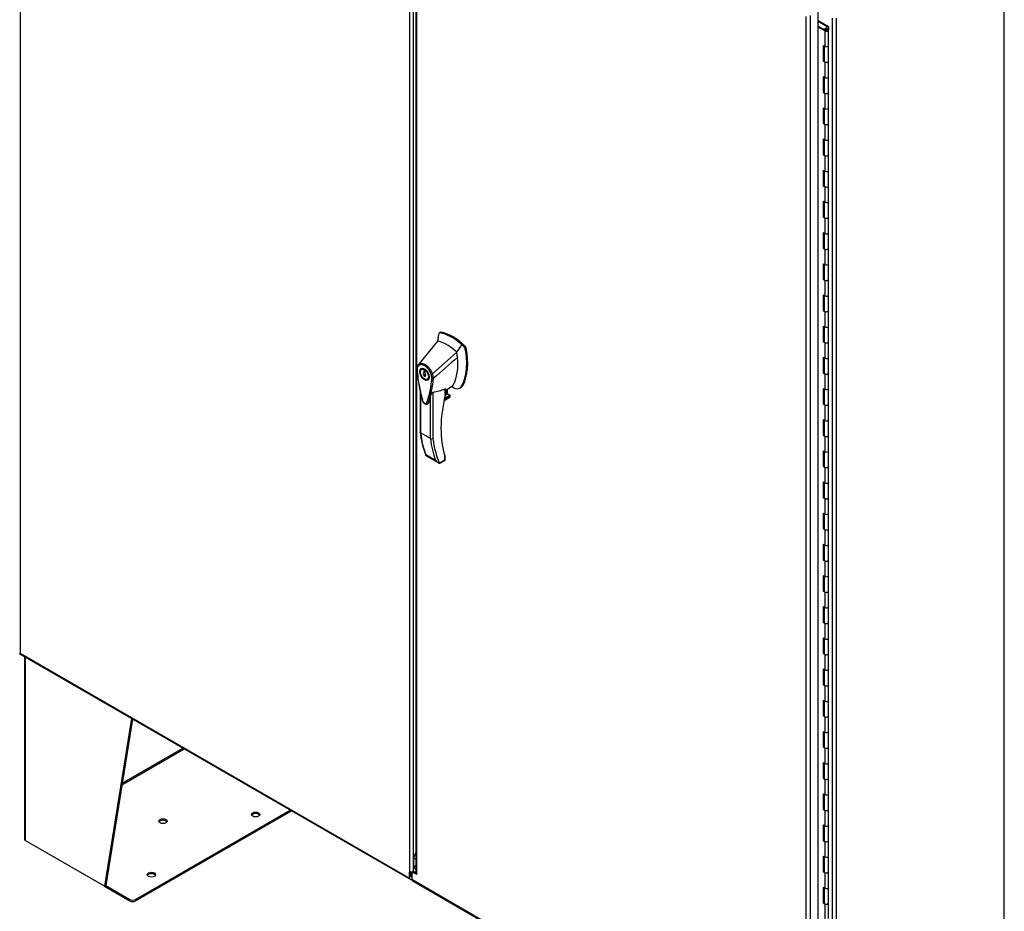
# Model space of a CAD drawing. Header units: inches. Extents: x 1 to 359, y -2 to 239.
# Tile 22 of 23: x 275 to 326, y 160 to 207. Entities that reach past the tile are written whole.
import ezdxf

# ---------------------------------------------------------------- set-up
doc = ezdxf.new("R2010")
doc.units = ezdxf.units.IN
doc.header["$MEASUREMENT"] = 0
for name, color, linetype in [('COM50799-4', 7, 'Continuous'), ('COM52265-2', 7, 'Continuous'), ('COM54578-68', 7, 'Continuous'), ('COM54928-3', 7, 'Continuous'), ('COM56694-4', 7, 'Continuous'), ('Default', 7, 'Continuous'), ('GSK11033', 7, 'Continuous'), ('HAN13066', 7, 'Continuous')]:
    doc.layers.add(name, color=color, linetype=linetype)

# ---------------------------------------------------------------- blocks, each defined once
blk = doc.blocks.new('SE5')
at = {"layer": 'COM50799-4', "color": 7, "linetype": 'Continuous'}
for p, q in [((274.926, 230.528), (274.926, 173.403)), ((295.319, 218.45), (295.319, 161.935)), ((295.521, 162.187), (295.521, 218.143)), ((274.922, 173.357), (295.348, 161.564)), ((274.926, 173.403), (274.926, 173.403)), ((274.926, 173.403), (274.926, 173.403)), ((274.926, 173.403), (274.926, 173.403)), ((274.926, 173.403), (274.926, 173.403)), ((274.926, 173.403), (295.319, 161.63)), ((295.319, 161.63), (295.319, 161.935)), ((295.386, 161.668), (295.386, 161.974)), ((295.433, 161.579), (295.42, 161.571))]:
    blk.add_line(p, q, dxfattribs=at)
blk.add_arc((295.306, 162.229), 0.294, 272.4822, 312.7887, dxfattribs=at)
for centre, start_param, end_param in [((274.994, 173.481), 3.010756, 3.141593), ((295.42, 161.688), 2.356194, 3.926991)]:
    blk.add_ellipse(centre, major_axis=(0.071, 0.124), ratio=0.57735, start_param=start_param, end_param=end_param, dxfattribs=at)
for points, knots in [([(274.9, 173.405), (274.903, 173.404), (274.907, 173.404), (274.916, 173.403), (274.921, 173.403), (274.926, 173.403)], [0.5195292, 0.5195292, 0.5195292, 0.5195292, 0.75, 0.75, 1, 1, 1, 1]), ([(274.913, 173.364), (274.912, 173.367), (274.913, 173.372), (274.916, 173.382), (274.917, 173.385), (274.921, 173.394), (274.924, 173.398), (274.926, 173.403)], [0, 0, 0, 0, 0.5, 0.5, 0.75, 0.75, 1, 1, 1, 1])]:
    blk.add_open_spline(points, degree=3, knots=knots, dxfattribs=at)
at = {"layer": 'COM52265-2', "color": 7, "linetype": 'Continuous'}
for p, q in [((326.469, 154.07), (326.469, 212.804)), ((317.463, 150.032), (317.463, 206.677)), ((317.665, 206.677), (317.665, 150.032))]:
    blk.add_line(p, q, dxfattribs=at)
at = {"layer": 'COM54578-68', "color": 7, "linetype": 'Continuous'}
for p, q in [((316.718, 206.506), (316.752, 206.526)), ((317.199, 206.217), (316.718, 206.495)), ((316.752, 206.526), (317.261, 206.232)), ((316.718, 206.257), (317.105, 206.034)), ((317.061, 206.008), (316.718, 206.206)), ((317.102, 206.076), (317.054, 206.099)), ((317.054, 206.099), (317.054, 206.063)), ((317.061, 206.008), (317.061, 205.192)), ((317.094, 206.056), (317.094, 206.04)), ((317.102, 206.076), (317.102, 206.072)), ((317.194, 206.043), (317.194, 206.056)), ((317.199, 206.116), (317.199, 206.217)), ((317.261, 206.232), (317.261, 206.059)), ((317.261, 205.24), (317.261, 206.056)), ((316.979, 205.239), (316.979, 204.423)), ((316.979, 205.239), (317.061, 205.192)), ((317.023, 205.214), (317.023, 204.448)), ((317.027, 205.212), (317.027, 204.423)), ((317.261, 204.423), (317.261, 205.24)), ((317.023, 204.448), (316.979, 204.423)), ((316.979, 204.423), (317.061, 204.375)), ((317.023, 204.448), (317.027, 204.446)), ((317.061, 204.375), (317.061, 203.559)), ((317.261, 203.607), (317.261, 204.423)), ((316.979, 203.606), (316.979, 202.79)), ((316.979, 203.606), (317.061, 203.559)), ((317.023, 203.581), (317.023, 202.815)), ((317.027, 203.579), (317.027, 202.79)), ((317.261, 202.79), (317.261, 203.607)), ((317.023, 202.815), (316.979, 202.79)), ((316.979, 202.79), (317.061, 202.742)), ((317.023, 202.815), (317.027, 202.813)), ((317.061, 202.742), (317.061, 201.926)), ((317.261, 201.974), (317.261, 202.79)), ((316.979, 201.973), (316.979, 201.157)), ((316.979, 201.973), (317.061, 201.926)), ((317.023, 201.948), (317.023, 201.182)), ((317.027, 201.946), (317.027, 201.157)), ((317.261, 201.157), (317.261, 201.974)), ((317.023, 201.182), (316.979, 201.157)), ((316.979, 201.157), (317.061, 201.109)), ((317.023, 201.182), (317.027, 201.18)), ((317.261, 200.341), (317.261, 201.157)), ((317.061, 201.109), (317.061, 200.293)), ((316.979, 200.34), (316.979, 199.524)), ((316.979, 200.34), (317.061, 200.293)), ((317.023, 200.315), (317.023, 199.549)), ((317.027, 200.313), (317.027, 199.524)), ((317.261, 199.524), (317.261, 200.341)), ((317.023, 199.549), (316.979, 199.524)), ((316.979, 199.524), (317.061, 199.476)), ((317.023, 199.549), (317.027, 199.547)), ((317.061, 199.476), (317.061, 198.66)), ((317.261, 198.708), (317.261, 199.524)), ((316.979, 198.708), (316.979, 197.891)), ((316.979, 198.708), (317.061, 198.66)), ((317.023, 198.682), (317.023, 197.916)), ((317.027, 198.68), (317.027, 197.891)), ((317.261, 197.891), (317.261, 198.708)), ((317.023, 197.916), (316.979, 197.891)), ((316.979, 197.891), (317.061, 197.843)), ((317.023, 197.916), (317.027, 197.914)), ((317.061, 197.843), (317.061, 197.027)), ((317.261, 197.075), (317.261, 197.891)), ((316.979, 197.075), (316.979, 196.258)), ((316.979, 197.075), (317.061, 197.027)), ((317.023, 197.049), (317.023, 196.283)), ((317.027, 197.047), (317.027, 196.258)), ((317.261, 196.258), (317.261, 197.075)), ((317.023, 196.283), (316.979, 196.258)), ((316.979, 196.258), (317.061, 196.21)), ((317.023, 196.283), (317.027, 196.281)), ((317.061, 196.21), (317.061, 195.394)), ((317.261, 195.442), (317.261, 196.258)), ((316.979, 195.442), (316.979, 194.625)), ((316.979, 195.442), (317.061, 195.394)), ((317.023, 195.416), (317.023, 194.65)), ((317.027, 195.414), (317.027, 194.625)), ((317.261, 194.625), (317.261, 195.442)), ((317.023, 194.65), (316.979, 194.625)), ((316.979, 194.625), (317.061, 194.577)), ((317.023, 194.65), (317.027, 194.648)), ((317.061, 194.577), (317.061, 193.761)), ((317.261, 193.809), (317.261, 194.625)), ((316.979, 193.809), (316.979, 192.992)), ((316.979, 193.809), (317.061, 193.761)), ((317.023, 193.783), (317.023, 193.017)), ((317.027, 193.781), (317.027, 192.992)), ((317.261, 192.992), (317.261, 193.809)), ((317.023, 193.017), (316.979, 192.992)), ((316.979, 192.992), (317.061, 192.944)), ((317.023, 193.017), (317.027, 193.015)), ((317.061, 192.944), (317.061, 192.128)), ((317.261, 192.176), (317.261, 192.992)), ((316.979, 192.176), (316.979, 191.359)), ((316.979, 192.176), (317.061, 192.128)), ((317.023, 192.15), (317.023, 191.384)), ((317.027, 192.148), (317.027, 191.359)), ((317.261, 191.359), (317.261, 192.176)), ((317.023, 191.384), (316.979, 191.359)), ((316.979, 191.359), (317.061, 191.311)), ((317.023, 191.384), (317.027, 191.382)), ((317.261, 190.543), (317.261, 191.359)), ((317.061, 191.311), (317.061, 190.495)), ((316.979, 190.543), (316.979, 189.726)), ((316.979, 190.543), (317.061, 190.495)), ((317.023, 190.517), (317.023, 189.751)), ((317.027, 190.515), (317.027, 189.726)), ((317.261, 189.726), (317.261, 190.543)), ((317.023, 189.751), (316.979, 189.726)), ((316.979, 189.726), (317.061, 189.678)), ((317.023, 189.751), (317.027, 189.749)), ((317.061, 189.678), (317.061, 188.862)), ((317.261, 188.91), (317.261, 189.726)), ((316.979, 188.91), (316.979, 188.093)), ((316.979, 188.91), (317.061, 188.862)), ((317.023, 188.884), (317.023, 188.118)), ((317.027, 188.882), (317.027, 188.093)), ((317.261, 188.093), (317.261, 188.91)), ((317.023, 188.118), (316.979, 188.093)), ((316.979, 188.093), (317.061, 188.045)), ((317.023, 188.118), (317.027, 188.116)), ((317.061, 188.045), (317.061, 187.229)), ((317.261, 187.277), (317.261, 188.093)), ((316.979, 187.277), (316.979, 186.46)), ((316.979, 187.277), (317.061, 187.229)), ((317.023, 187.251), (317.023, 186.485)), ((317.027, 187.249), (317.027, 186.46)), ((317.261, 186.46), (317.261, 187.277)), ((317.023, 186.485), (316.979, 186.46)), ((316.979, 186.46), (317.061, 186.412)), ((317.023, 186.485), (317.027, 186.483)), ((317.061, 186.412), (317.061, 185.596)), ((317.261, 185.644), (317.261, 186.46)), ((316.979, 185.644), (316.979, 184.827)), ((316.979, 185.644), (317.061, 185.596)), ((317.023, 185.618), (317.023, 184.852)), ((317.027, 185.616), (317.027, 184.827)), ((317.261, 184.827), (317.261, 185.644)), ((317.023, 184.852), (316.979, 184.827)), ((316.979, 184.827), (317.061, 184.779)), ((317.023, 184.852), (317.027, 184.85)), ((317.061, 184.779), (317.061, 183.963)), ((317.261, 184.011), (317.261, 184.827)), ((316.979, 184.011), (316.979, 183.194)), ((316.979, 184.011), (317.061, 183.963)), ((317.023, 183.985), (317.023, 183.219)), ((317.027, 183.983), (317.027, 183.194)), ((317.261, 183.194), (317.261, 184.011)), ((317.023, 183.219), (316.979, 183.194)), ((316.979, 183.194), (317.061, 183.147)), ((317.023, 183.219), (317.027, 183.217)), ((317.061, 183.147), (317.061, 182.33)), ((317.261, 182.378), (317.261, 183.194)), ((316.979, 182.378), (316.979, 181.561)), ((316.979, 182.378), (317.061, 182.33)), ((317.023, 182.352), (317.023, 181.586)), ((317.027, 182.35), (317.027, 181.561)), ((317.261, 181.561), (317.261, 182.378)), ((317.023, 181.586), (316.979, 181.561)), ((316.979, 181.561), (317.061, 181.514)), ((317.023, 181.586), (317.027, 181.584)), ((317.261, 180.745), (317.261, 181.561)), ((317.061, 181.514), (317.061, 180.697)), ((316.979, 180.745), (316.979, 179.928)), ((316.979, 180.745), (317.061, 180.697)), ((317.023, 180.719), (317.023, 179.953)), ((317.027, 180.717), (317.027, 179.928)), ((317.261, 179.928), (317.261, 180.745)), ((317.023, 179.953), (316.979, 179.928)), ((316.979, 179.928), (317.061, 179.881)), ((317.023, 179.953), (317.027, 179.951)), ((317.061, 179.881), (317.061, 179.064)), ((317.261, 179.112), (317.261, 179.928)), ((316.979, 179.112), (316.979, 178.295)), ((316.979, 179.112), (317.061, 179.064)), ((317.023, 179.086), (317.023, 178.32)), ((317.027, 179.084), (317.027, 178.295)), ((317.261, 178.295), (317.261, 179.112)), ((317.023, 178.32), (316.979, 178.295)), ((316.979, 178.295), (317.061, 178.248)), ((317.023, 178.32), (317.027, 178.318)), ((317.061, 178.248), (317.061, 177.431)), ((317.261, 177.479), (317.261, 178.295)), ((316.979, 177.479), (316.979, 176.662)), ((316.979, 177.479), (317.061, 177.431)), ((317.023, 177.453), (317.023, 176.687)), ((317.027, 177.451), (317.027, 176.662)), ((317.261, 176.662), (317.261, 177.479)), ((317.023, 176.687), (316.979, 176.662)), ((316.979, 176.662), (317.061, 176.615)), ((317.023, 176.687), (317.027, 176.685)), ((317.061, 176.615), (317.061, 175.798)), ((317.261, 175.846), (317.261, 176.662)), ((316.979, 175.846), (316.979, 175.029)), ((316.979, 175.846), (317.061, 175.798)), ((317.023, 175.82), (317.023, 175.054)), ((317.027, 175.818), (317.027, 175.029)), ((317.261, 175.029), (317.261, 175.846)), ((317.023, 175.054), (316.979, 175.029)), ((316.979, 175.029), (317.061, 174.982)), ((317.023, 175.054), (317.027, 175.052)), ((317.061, 174.982), (317.061, 174.165)), ((317.261, 174.213), (317.261, 175.029)), ((316.979, 174.213), (316.979, 173.396)), ((316.979, 174.213), (317.061, 174.165)), ((317.023, 174.187), (317.023, 173.421)), ((317.027, 174.185), (317.027, 173.396)), ((317.261, 173.396), (317.261, 174.213)), ((317.023, 173.421), (316.979, 173.396)), ((316.979, 173.396), (317.061, 173.349)), ((317.023, 173.421), (317.027, 173.419)), ((317.061, 173.349), (317.061, 172.532)), ((317.261, 172.58), (317.261, 173.396)), ((316.979, 172.58), (316.979, 171.763)), ((316.979, 172.58), (317.061, 172.532)), ((317.023, 172.554), (317.023, 171.788)), ((317.027, 172.552), (317.027, 171.763)), ((317.261, 171.763), (317.261, 172.58)), ((317.023, 171.788), (316.979, 171.763)), ((316.979, 171.763), (317.061, 171.716)), ((317.023, 171.788), (317.027, 171.786)), ((317.261, 170.947), (317.261, 171.763)), ((317.061, 171.716), (317.061, 170.899)), ((316.979, 170.947), (316.979, 170.13)), ((316.979, 170.947), (317.061, 170.899)), ((317.023, 170.921), (317.023, 170.155)), ((317.027, 170.919), (317.027, 170.13)), ((317.261, 170.13), (317.261, 170.947)), ((317.023, 170.155), (316.979, 170.13)), ((316.979, 170.13), (317.061, 170.083)), ((317.023, 170.155), (317.027, 170.153)), ((317.061, 170.083), (317.061, 169.266)), ((317.261, 169.314), (317.261, 170.13)), ((316.979, 169.314), (316.979, 168.497)), ((316.979, 169.314), (317.061, 169.266)), ((317.023, 169.288), (317.023, 168.522)), ((317.027, 169.286), (317.027, 168.497)), ((317.261, 168.497), (317.261, 169.314)), ((317.023, 168.522), (316.979, 168.497)), ((316.979, 168.497), (317.061, 168.45)), ((317.023, 168.522), (317.027, 168.52)), ((317.061, 168.45), (317.061, 167.633)), ((317.261, 167.681), (317.261, 168.497)), ((316.979, 167.681), (316.979, 166.864)), ((316.979, 167.681), (317.061, 167.633)), ((317.023, 167.655), (317.023, 166.889)), ((317.027, 167.653), (317.027, 166.864)), ((317.261, 166.864), (317.261, 167.681)), ((317.023, 166.889), (316.979, 166.864)), ((316.979, 166.864), (317.061, 166.817)), ((317.023, 166.889), (317.027, 166.887)), ((317.061, 166.817), (317.061, 166)), ((317.261, 166.048), (317.261, 166.864)), ((316.979, 166.048), (316.979, 165.231)), ((316.979, 166.048), (317.061, 166)), ((317.023, 166.022), (317.023, 165.256)), ((317.027, 166.02), (317.027, 165.231)), ((317.261, 165.231), (317.261, 166.048)), ((317.023, 165.256), (316.979, 165.231)), ((316.979, 165.231), (317.061, 165.184)), ((317.023, 165.256), (317.027, 165.254)), ((317.061, 165.184), (317.061, 164.367)), ((317.261, 164.415), (317.261, 165.231)), ((316.979, 164.415), (316.979, 163.598)), ((316.979, 164.415), (317.061, 164.367)), ((317.023, 164.389), (317.023, 163.623)), ((317.027, 164.387), (317.027, 163.598)), ((317.261, 163.598), (317.261, 164.415)), ((317.023, 163.623), (316.979, 163.598)), ((316.979, 163.598), (317.061, 163.551)), ((317.023, 163.623), (317.027, 163.621)), ((317.061, 163.551), (317.061, 162.734)), ((317.261, 162.782), (317.261, 163.598)), ((316.979, 162.782), (316.979, 161.965)), ((316.979, 162.782), (317.061, 162.734)), ((317.023, 162.756), (317.023, 161.99)), ((317.027, 162.754), (317.027, 161.965)), ((317.261, 161.965), (317.261, 162.782)), ((317.023, 161.99), (316.979, 161.965)), ((316.979, 161.965), (317.061, 161.918)), ((317.023, 161.99), (317.027, 161.988)), ((317.261, 161.149), (317.261, 161.965)), ((317.061, 161.918), (317.061, 161.101)), ((316.979, 161.149), (316.979, 160.332)), ((316.979, 161.149), (317.061, 161.101)), ((317.023, 161.123), (317.023, 160.357)), ((317.027, 161.121), (317.027, 160.332)), ((317.261, 160.332), (317.261, 161.149)), ((317.023, 160.357), (316.979, 160.332)), ((316.979, 160.332), (317.061, 160.285)), ((317.023, 160.357), (317.027, 160.355)), ((317.061, 160.285), (317.061, 159.468)), ((317.261, 159.516), (317.261, 160.332))]:
    blk.add_line(p, q, dxfattribs=at)
for centre, major_axis, start_param, end_param in [((317.144, 206.056), (-0.117, 0), 0.785398, 5.588822), ((317.144, 206.056), (-0.055, 0), 0.785398, 5.588822), ((317.144, 206.056), (0.117, 0), 0.045517, 1.082582), ((317.144, 205.24), (-0.117, 0), 0.785398, 3.141593), ((317.144, 205.24), (-0.117, 0), 0.785398, 3.141593), ((317.144, 204.423), (-0.117, 0), 0, 3.141593), ((317.144, 204.423), (-0.117, 0), 0.785398, 3.141593), ((317.144, 203.607), (-0.117, 0), 0.785398, 3.141593), ((317.144, 203.607), (-0.117, 0), 0.785398, 3.141593), ((317.144, 202.79), (-0.117, 0), 0, 3.141593), ((317.144, 202.79), (-0.117, 0), 0.785398, 3.141593), ((317.144, 201.974), (-0.117, 0), 0.785398, 3.141593), ((317.144, 201.974), (-0.117, 0), 0.785398, 3.141593), ((317.144, 201.157), (-0.117, 0), 0, 3.141593), ((317.144, 201.157), (-0.117, 0), 0.785398, 3.141593), ((317.144, 200.341), (-0.117, 0), 0.785398, 3.141593), ((317.144, 200.341), (-0.117, 0), 0.785398, 3.141593), ((317.144, 199.524), (-0.117, 0), 0, 3.141593), ((317.144, 199.524), (-0.117, 0), 0.785398, 3.141593), ((317.144, 198.708), (-0.117, 0), 0.785398, 3.141593), ((317.144, 198.708), (-0.117, 0), 0.785398, 3.141593), ((317.144, 197.891), (-0.117, 0), 0, 3.141593), ((317.144, 197.891), (-0.117, 0), 0.785398, 3.141593), ((317.144, 197.075), (-0.117, 0), 0.785398, 3.141593), ((317.144, 197.075), (-0.117, 0), 0.785398, 3.141593), ((317.144, 196.258), (-0.117, 0), 0, 3.141593), ((317.144, 196.258), (-0.117, 0), 0.785398, 3.141593), ((317.144, 195.442), (-0.117, 0), 0.785398, 3.141593), ((317.144, 195.442), (-0.117, 0), 0.785398, 3.141593), ((317.144, 194.625), (-0.117, 0), 0, 3.141593), ((317.144, 194.625), (-0.117, 0), 0.785398, 3.141593), ((317.144, 193.809), (-0.117, 0), 0.785398, 3.141593), ((317.144, 193.809), (-0.117, 0), 0.785398, 3.141593), ((317.144, 192.992), (-0.117, 0), 0, 3.141593), ((317.144, 192.992), (-0.117, 0), 0.785398, 3.141593), ((317.144, 192.176), (-0.117, 0), 0.785398, 3.141593), ((317.144, 192.176), (-0.117, 0), 0.785398, 3.141593), ((317.144, 191.359), (-0.117, 0), 0, 3.141593), ((317.144, 191.359), (-0.117, 0), 0.785398, 3.141593), ((317.144, 190.543), (-0.117, 0), 0.785398, 3.141593), ((317.144, 190.543), (-0.117, 0), 0.785398, 3.141593), ((317.144, 189.726), (-0.117, 0), 0, 3.141593), ((317.144, 189.726), (-0.117, 0), 0.785398, 3.141593), ((317.144, 188.91), (-0.117, 0), 0.785398, 3.141593), ((317.144, 188.91), (-0.117, 0), 0.785398, 3.141593), ((317.144, 188.093), (-0.117, 0), 0, 3.141593), ((317.144, 188.093), (-0.117, 0), 0.785398, 3.141593), ((317.144, 187.277), (-0.117, 0), 0.785398, 3.141593), ((317.144, 187.277), (-0.117, 0), 0.785398, 3.141593), ((317.144, 186.46), (-0.117, 0), 0, 3.141593), ((317.144, 186.46), (-0.117, 0), 0.785398, 3.141593), ((317.144, 185.644), (-0.117, 0), 0.785398, 3.141593), ((317.144, 185.644), (-0.117, 0), 0.785398, 3.141593), ((317.144, 184.827), (-0.117, 0), 0, 3.141593), ((317.144, 184.827), (-0.117, 0), 0.785398, 3.141593), ((317.144, 184.011), (-0.117, 0), 0.785398, 3.141593), ((317.144, 184.011), (-0.117, 0), 0.785398, 3.141593), ((317.144, 183.194), (-0.117, 0), 0, 3.141593), ((317.144, 183.194), (-0.117, 0), 0.785398, 3.141593), ((317.144, 182.378), (-0.117, 0), 0.785398, 3.141593), ((317.144, 182.378), (-0.117, 0), 0.785398, 3.141593), ((317.144, 181.561), (-0.117, 0), 0, 3.141593), ((317.144, 181.561), (-0.117, 0), 0.785398, 3.141593), ((317.144, 180.745), (-0.117, 0), 0.785398, 3.141593), ((317.144, 180.745), (-0.117, 0), 0.785398, 3.141593), ((317.144, 179.928), (-0.117, 0), 0, 3.141593), ((317.144, 179.928), (-0.117, 0), 0.785398, 3.141593), ((317.144, 179.112), (-0.117, 0), 0.785398, 3.141593), ((317.144, 179.112), (-0.117, 0), 0.785398, 3.141593), ((317.144, 178.295), (-0.117, 0), 0, 3.141593), ((317.144, 178.295), (-0.117, 0), 0.785398, 3.141593), ((317.144, 177.479), (-0.117, 0), 0.785398, 3.141593), ((317.144, 177.479), (-0.117, 0), 0.785398, 3.141593), ((317.144, 176.662), (-0.117, 0), 0, 3.141593), ((317.144, 176.662), (-0.117, 0), 0.785398, 3.141593), ((317.144, 175.846), (-0.117, 0), 0.785398, 3.141593), ((317.144, 175.846), (-0.117, 0), 0.785398, 3.141593), ((317.144, 175.029), (-0.117, 0), 0, 3.141593), ((317.144, 175.029), (-0.117, 0), 0.785398, 3.141593), ((317.144, 174.213), (-0.117, 0), 0.785398, 3.141593), ((317.144, 174.213), (-0.117, 0), 0.785398, 3.141593), ((317.144, 173.396), (-0.117, 0), 0, 3.141593), ((317.144, 173.396), (-0.117, 0), 0.785398, 3.141593), ((317.144, 172.58), (-0.117, 0), 0.785398, 3.141593), ((317.144, 172.58), (-0.117, 0), 0.785398, 3.141593), ((317.144, 171.763), (-0.117, 0), 0, 3.141593), ((317.144, 171.763), (-0.117, 0), 0.785398, 3.141593), ((317.144, 170.947), (-0.117, 0), 0.785398, 3.141593), ((317.144, 170.947), (-0.117, 0), 0.785398, 3.141593), ((317.144, 170.13), (-0.117, 0), 0, 3.141593), ((317.144, 170.13), (-0.117, 0), 0.785398, 3.141593), ((317.144, 169.314), (-0.117, 0), 0.785398, 3.141593), ((317.144, 169.314), (-0.117, 0), 0.785398, 3.141593), ((317.144, 168.497), (-0.117, 0), 0, 3.141593), ((317.144, 168.497), (-0.117, 0), 0.785398, 3.141593), ((317.144, 167.681), (-0.117, 0), 0.785398, 3.141593), ((317.144, 167.681), (-0.117, 0), 0.785398, 3.141593), ((317.144, 166.864), (-0.117, 0), 0, 3.141593), ((317.144, 166.864), (-0.117, 0), 0.785398, 3.141593), ((317.144, 166.048), (-0.117, 0), 0.785398, 3.141593), ((317.144, 166.048), (-0.117, 0), 0.785398, 3.141593), ((317.144, 165.231), (-0.117, 0), 0, 3.141593), ((317.144, 165.231), (-0.117, 0), 0.785398, 3.141593), ((317.144, 164.415), (-0.117, 0), 0.785398, 3.141593), ((317.144, 164.415), (-0.117, 0), 0.785398, 3.141593), ((317.144, 163.598), (-0.117, 0), 0, 3.141593), ((317.144, 163.598), (-0.117, 0), 0.785398, 3.141593), ((317.144, 162.782), (-0.117, 0), 0.785398, 3.141593), ((317.144, 162.782), (-0.117, 0), 0.785398, 3.141593), ((317.144, 161.965), (-0.117, 0), 0, 3.141593), ((317.144, 161.965), (-0.117, 0), 0.785398, 3.141593), ((317.144, 161.149), (-0.117, 0), 0.785398, 3.141593), ((317.144, 161.149), (-0.117, 0), 0.785398, 3.141593), ((317.144, 160.332), (-0.117, 0), 0, 3.141593), ((317.144, 160.332), (-0.117, 0), 0.785398, 3.141593)]:
    blk.add_ellipse(centre, major_axis=major_axis, ratio=0.57735, start_param=start_param, end_param=end_param, dxfattribs=at)
blk.add_ellipse((317.144, 206.056), major_axis=(0.05, 0), ratio=0.57735, dxfattribs=at)
at = {"layer": 'COM54928-3', "color": 7, "linetype": 'Continuous'}
for p, q in [((275.152, 173.224), (275.152, 163.651)), ((280.75, 169.989), (275.194, 173.197)), ((275.194, 173.197), (275.194, 173.197)), ((275.194, 173.197), (275.194, 163.593)), ((280.75, 169.989), (279.336, 161.202)), ((280.806, 169.96), (279.403, 161.241)), ((280.753, 169.991), (280.75, 169.989)), ((280.251, 166.513), (283.514, 168.396)), ((280.265, 166.599), (283.446, 168.436)), ((280.972, 160.514), (289.07, 165.189)), ((280.972, 160.437), (289.137, 165.15)), ((279.336, 161.202), (275.194, 163.593)), ((279.403, 161.241), (279.336, 161.202)), ((279.336, 161.202), (280.661, 160.437)), ((279.403, 161.241), (280.661, 160.514)), ((280.661, 160.437), (280.661, 160.514)), ((280.972, 160.514), (280.972, 160.437))]:
    blk.add_line(p, q, dxfattribs=at)
for centre, major_axis, start_param, end_param in [((275.295, 173.255), (0.143, 0), 3.682074, 3.926991), ((275.295, 173.255), (-0.071, -0.124), -0.814812, -0.785398), ((280.851, 170.047), (-0.072, -0.124), -0.814812, -0.785398), ((282.407, 164.531), (0.219, 0), 0.312499, 2.829093), ((287.257, 164.882), (0.219, 0), 0.312499, 2.829093), ((275.295, 163.651), (0.143, 0), 3.141593, 3.926991), ((281.8, 161.731), (0.218, 0), 0.312499, 2.829093), ((280.817, 160.604), (-0.22, 0), 0.785398, 2.356194), ((280.817, 160.526), (0.22, 0), 3.926991, 5.497787)]:
    blk.add_ellipse(centre, major_axis=major_axis, ratio=0.57735, start_param=start_param, end_param=end_param, dxfattribs=at)
for centre in [(287.257, 164.959), (282.407, 164.608), (281.8, 161.808)]:
    blk.add_ellipse(centre, major_axis=(0.219, 0), ratio=0.57735, dxfattribs=at)
at = {"layer": 'COM56694-4', "color": 7, "linetype": 'Continuous'}
for p, q in [((295.656, 218.135), (295.656, 161.928)), ((295.698, 161.823), (295.698, 218.124)), ((316.293, 206.802), (316.293, 149.598)), ((316.718, 149.844), (316.718, 207.047)), ((316.09, 149.637), (316.09, 206.762)), ((295.588, 161.964), (295.521, 161.925)), ((295.657, 161.924), (295.588, 161.964)), ((295.521, 161.925), (295.433, 161.874)), ((295.433, 161.874), (295.433, 161.564)), ((295.433, 161.564), (316.09, 149.637)), ((295.463, 161.498), (316.154, 149.552)), ((295.698, 161.823), (295.521, 161.925))]:
    blk.add_line(p, q, dxfattribs=at)
blk.add_arc((295.811, 161.928), 0.154, 180, 223.0475, dxfattribs=at)
blk.add_ellipse((295.534, 161.622), major_axis=(0.072, 0.124), ratio=0.57735, start_param=2.356194, end_param=3.141593, dxfattribs=at)
at = {"layer": 'GSK11033', "color": 7, "linetype": 'Continuous'}
for p, q in [((295.656, 162.989), (295.522, 162.69)), ((295.522, 162.69), (295.656, 162.613)), ((295.522, 162.69), (295.522, 162.188)), ((295.656, 162.265), (295.501, 162.175)), ((295.651, 162.089), (295.501, 162.175)), ((295.656, 162.085), (295.501, 162.175)), ((295.501, 162.175), (295.501, 161.913)), ((295.656, 162.092), (295.651, 162.089)), ((295.651, 162.089), (295.651, 161.928))]:
    blk.add_line(p, q, dxfattribs=at)
at = {"layer": 'HAN13066', "color": 7, "linetype": 'Continuous'}
for p, q in [((296.839, 190.101), (296.789, 189.754)), ((296.85, 190.143), (296.839, 190.101)), ((296.929, 190.209), (296.871, 190.176)), ((296.905, 190.182), (296.961, 190.215)), ((296.789, 189.754), (295.783, 188.53)), ((298.176, 189.448), (298.048, 189.57)), ((298.176, 189.448), (298.232, 189.481)), ((298.231, 189.346), (298.287, 189.378)), ((297.789, 189.176), (296.517, 188.04)), ((295.783, 188.53), (295.755, 188.496)), ((296.04, 188.324), (295.951, 188.273)), ((296.132, 188.179), (296.07, 188.215)), ((296.07, 188.215), (296.07, 188.105)), ((296.07, 188.105), (296.132, 188.141)), ((296.159, 188.009), (296.07, 187.958)), ((296.159, 187.98), (296.07, 187.929)), ((296.07, 187.958), (296.07, 187.929)), ((296.07, 187.929), (296.132, 187.894)), ((296.132, 188.069), (296.132, 188.179)), ((296.132, 187.922), (296.165, 187.941)), ((296.132, 187.894), (296.132, 187.922)), ((296.159, 188.009), (296.159, 187.98)), ((296.159, 187.98), (296.172, 187.973)), ((296.251, 187.754), (296.34, 187.805)), ((296.567, 187.805), (296.569, 187.806)), ((297.187, 186.916), (297.187, 187.258)), ((297.204, 187.159), (297.577, 187.426)), ((297.204, 186.941), (297.204, 187.238)), ((297.303, 186.981), (297.303, 187.23)), ((297.312, 186.993), (297.312, 187.236)), ((297.955, 187.296), (298.014, 187.33)), ((298.062, 187.41), (298.119, 187.442)), ((295.873, 187.17), (295.873, 184.982)), ((295.9, 187.046), (295.9, 184.943)), ((296.416, 184.645), (296.416, 186.826)), ((296.543, 187.081), (296.543, 184.65)), ((297.124, 186.639), (297.393, 186.794)), ((297.127, 186.65), (297.424, 186.822)), ((297.453, 186.892), (297.14, 186.711)), ((297.152, 186.767), (297.434, 186.93)), ((297.186, 186.913), (297.303, 186.981)), ((297.434, 186.93), (297.312, 187)), ((296.416, 184.645), (295.9, 184.943)), ((296.164, 183.822), (296.681, 183.524)), ((296.192, 183.75), (296.818, 183.389)), ((297.165, 183.533), (297.165, 183.732)), ((297.192, 183.553), (297.192, 183.714)), ((296.877, 183.367), (297.165, 183.533)), ((296.947, 183.377), (297.162, 183.501))]:
    blk.add_line(p, q, dxfattribs=at)
for centre, radius, start, end in [((296.897, 190.135), 0.0478, 80.5716, 170.0937), ((295.329, 188.623), 2.99, 336.0649, 13.9955), ((298.026, 189.302), 0.21, 12.1242, 44.3115), ((296.047, 188.321), 0.337, 153.4541, 184.2061), ((296.035, 188.266), 0.32, 141.112, 182.475), ((296.047, 188.321), 0.337, 141.5522, 146.8582), ((291.598, 188.169), 4.984, 340.5654, 355.8254), ((296.439, 188.203), 0.181, 272.9811, 295.5392), ((295.779, 187.792), 0.708, 1.4293, 19.0682), ((296.532, 187.891), 0.0931, 241.1724, 292.5455), ((295.813, 187.766), 0.755, 2.9815, 21.3214), ((303.531, 188.833), 7.837, 190.09, 195.887), ((296.276, 189.313), 2.248, 276.8327, 293.9054), ((296.192, 184.208), 3.418, 65.1777, 67.578), ((297.144, 186.941), 0.06, 346.4629, 0), ((297.33, 186.894), 0.119, 301.763, 322.5007), ((297.414, 186.897), 0.0385, 352.4842, 59.4722), ((300.493, 185.482), 4.647, 186.11, 201.4979), ((296.475, 184.764), 0.133, 243.41, 300.7988), ((296.991, 183.706), 0.36, 210.4521, 251.4662), ((296.732, 183.43), 0.158, 335.6435, 336.4006), ((297.132, 183.553), 0.06, 300, 360)]:
    blk.add_arc(centre, radius, start, end, dxfattribs=at)
for centre, major_axis, ratio, start_param, end_param in [((299.401, 187.926), (-1.861, 3.223), 0.57735, 0.554197, 0.680872), ((297.54, 187.836), (-1.292, 2.238), 0.57735, 5.216072, 5.852948), ((296.992, 190.101), (0.062, -0.108), 0.57735, 2.711356, 3.141593), ((297.597, 187.869), (-1.292, 2.238), 0.57735, 5.142626, 5.852948), ((297.289, 187.691), (-1.142, 1.979), 0.57735, -0.49151, -0.47064), ((297.289, 187.691), (-1.142, 1.979), 0.57735, -0.533193, -0.49151), ((297.289, 187.691), (-1.142, 1.979), 0.57735, 5.183029, 5.749992), ((295.736, 190.107), (1.861, -3.223), 0.57735, 0.347274, 1.032882), ((298.201, 189.403), (0.063, -0.108), 0.57735, 1.032882, 2.001033), ((295.428, 189.929), (1.711, -2.963), 0.57735, 0.347274, 0.9125), ((295.428, 189.929), (1.711, -2.963), 0.57735, 0.961917, 1.005578), ((295.428, 189.929), (1.711, -2.963), 0.57735, 0.934083, 0.961917), ((295.428, 189.929), (1.711, -2.963), 0.57735, 0.9125, 0.934083), ((296.19, 188.065), (0.175, -0.303), 0.57735, 3.396895, 3.682808), ((296.101, 188.014), (0.05, -0.0866), 0.57735, 2.809011, 5.044971), ((296.19, 188.065), (0.05, -0.0866), 0.57735, 3.474174, 5.044971), ((296.101, 188.014), (-0.05, 0.0866), 0.57735, 2.809011, 5.044971), ((296.19, 188.065), (0.175, -0.303), 0.57735, 5.74197, 6.027883), ((297.14, 187.053), (-0.101, -0.175), 0.57735, 1.252561, 2.850817), ((297.331, 187.802), (-0.225, 0.39), 0.57735, 3.22312, 3.488867), ((297.582, 187.947), (0.375, -0.65), 0.57735, -0.71714, -0.516378), ((297.582, 187.947), (-0.375, 0.65), 0.57735, 2.625215, 3.488867), ((297.639, 187.979), (-0.375, 0.65), 0.57735, 3.141593, 3.488867), ((301.545, 187.808), (-3.239, -5.609), 0.57735, 5.185461, 5.79467), ((297.144, 186.941), (-0.06, 0), 0.57735, 2.356194, 3.141593), ((297.144, 186.941), (-0.0583, 0.014), 0.372014, 2.470308, 3.141593), ((297.129, 187.059), (-0.094, -0.162), 0.57735, 1.387509, 2.781037), ((297.282, 186.993), (-0.03, 0), 0.57735, 2.356194, 3.141593), ((297.367, 186.866), (-0.062, -0.108), 0.57735, 1.492881, 2.113829), ((301.09, 188.704), (-3.7, -6.408), 0.57735, -0.658671, -0.441314), ((301.606, 188.406), (-3.7, -6.408), 0.57735, -0.658671, -0.441314), ((301.67, 188.369), (-3.655, -6.33), 0.57735, 5.625294, 5.881649), ((297.123, 183.756), (-0.0573, -0.0179), 0.720992, 2.15675, 3.145085), ((297.102, 183.57), (-0.0623, 0.0676), 0.368973, 3.059018, 3.844416), ((297.102, 183.57), (-0.0897, 0.0201), 0.368973, 2.438769, 3.224167)]:
    blk.add_ellipse(centre, major_axis=major_axis, ratio=ratio, start_param=start_param, end_param=end_param, dxfattribs=at)
for major_axis in [(0.175, -0.303), (0.15, -0.26)]:
    blk.add_ellipse((296.101, 188.014), major_axis=major_axis, ratio=0.57735, dxfattribs=at)
for points in [[(298.048, 189.57), (297.962, 189.439), (297.876, 189.308), (297.789, 189.176)], [(297.828, 188.898), (297.408, 188.534), (296.989, 188.17), (296.569, 187.806)], [(296.298, 186.511), (296.293, 186.495), (296.285, 186.482), (296.273, 186.474)]]:
    blk.add_open_spline(points, degree=3, dxfattribs=at)
for points, knots in [([(295.711, 188.296), (295.706, 188.293), (295.703, 188.289), (295.698, 188.281), (295.697, 188.277), (295.698, 188.271), (295.698, 188.269), (295.7, 188.265), (295.701, 188.263), (295.704, 188.26), (295.706, 188.258), (295.71, 188.255), (295.713, 188.253), (295.715, 188.252)], [0, 0, 0, 0, 0.25, 0.25, 0.5, 0.5, 0.625, 0.625, 0.75, 0.75, 0.875, 0.875, 1, 1, 1, 1]), ([(295.715, 188.252), (295.736, 187.966), (295.773, 187.674), (295.854, 187.227), (295.885, 187.077), (295.938, 186.849), (295.957, 186.773), (295.983, 186.678), (295.987, 186.658), (296.001, 186.62), (296.011, 186.601), (296.044, 186.548), (296.074, 186.519), (296.134, 186.485), (296.163, 186.481), (296.196, 186.497), (296.205, 186.505), (296.218, 186.529), (296.222, 186.543), (296.248, 186.609), (296.266, 186.664), (296.319, 186.83), (296.35, 186.945), (296.43, 187.298), (296.467, 187.547), (296.487, 187.81)], [0, 0, 0, 0, 0.25, 0.25, 0.375, 0.375, 0.4375, 0.4375, 0.453125, 0.453125, 0.46875, 0.46875, 0.5, 0.5, 0.53125, 0.53125, 0.546875, 0.546875, 0.5625, 0.5625, 0.625, 0.625, 0.75, 0.75, 1, 1, 1, 1]), ([(295.783, 188.53), (295.777, 188.522), (295.773, 188.512), (295.774, 188.489), (295.779, 188.477), (295.786, 188.467)], [0, 0, 0, 0, 0.5, 0.5, 1, 1, 1, 1]), ([(295.783, 188.53), (295.805, 188.552), (295.831, 188.568), (295.889, 188.588), (295.92, 188.592), (295.987, 188.588), (296.022, 188.58), (296.094, 188.553), (296.131, 188.534), (296.204, 188.486), (296.24, 188.456), (296.309, 188.389), (296.341, 188.351), (296.402, 188.269), (296.43, 188.225), (296.478, 188.135), (296.5, 188.087), (296.517, 188.04)], [0, 0, 0, 0, 0.125, 0.125, 0.25, 0.25, 0.375, 0.375, 0.5, 0.5, 0.625, 0.625, 0.75, 0.75, 0.875, 0.875, 1, 1, 1, 1]), ([(296.448, 188.023), (296.433, 188.066), (296.414, 188.108), (296.386, 188.159), (296.381, 188.169), (296.369, 188.19), (296.363, 188.2), (296.344, 188.229), (296.331, 188.248), (296.303, 188.285), (296.289, 188.303), (296.267, 188.328), (296.259, 188.336), (296.244, 188.353), (296.236, 188.36), (296.197, 188.398), (296.165, 188.425), (296.098, 188.469), (296.066, 188.486), (296.025, 188.501), (296.017, 188.504), (296.001, 188.509), (295.993, 188.511), (295.969, 188.517), (295.954, 188.519), (295.924, 188.521), (295.909, 188.52), (295.881, 188.516), (295.867, 188.513), (295.829, 188.5), (295.806, 188.486), (295.786, 188.467)], [0, 0, 0, 0, 0.125, 0.125, 0.15625, 0.15625, 0.1875, 0.1875, 0.25, 0.25, 0.3125, 0.3125, 0.34375, 0.34375, 0.375, 0.375, 0.5, 0.5, 0.625, 0.625, 0.65625, 0.65625, 0.6875, 0.6875, 0.75, 0.75, 0.8125, 0.8125, 0.875, 0.875, 1, 1, 1, 1]), ([(297.187, 187.258), (297.189, 187.259), (297.192, 187.259), (297.195, 187.259), (297.197, 187.259), (297.201, 187.256), (297.202, 187.254), (297.204, 187.248), (297.204, 187.245), (297.204, 187.241), (297.204, 187.24), (297.204, 187.24)], [0, 0, 0, 0, 0.0625, 0.0625, 0.125, 0.125, 0.25, 0.25, 0.375, 0.375, 0.3976584, 0.3976584, 0.3976584, 0.3976584]), ([(296.416, 186.826), (296.396, 186.757), (296.374, 186.689), (296.34, 186.588), (296.327, 186.555), (296.307, 186.505), (296.297, 186.492), (296.285, 186.482)], [0, 0, 0, 0, 0.2045748, 0.2045748, 0.3106572, 0.3106572, 0.3644617, 0.3644617, 0.3644617, 0.3644617]), ([(296.416, 186.826), (296.427, 186.866), (296.441, 186.908), (296.468, 186.974), (296.478, 186.997), (296.497, 187.031), (296.503, 187.043), (296.516, 187.061), (296.521, 187.067), (296.532, 187.077), (296.538, 187.08), (296.543, 187.081)], [0, 0, 0, 0, 0.5, 0.5, 0.75, 0.75, 0.875, 0.875, 0.9375, 0.9375, 1, 1, 1, 1]), ([(295.984, 186.635), (295.997, 186.606), (296.021, 186.556), (296.084, 186.491), (296.15, 186.454), (296.212, 186.447), (296.256, 186.458), (296.27, 186.473), (296.272, 186.476)], [0, 0, 0, 0, 0.207208, 0.422548, 0.644868, 0.815354, 0.967038, 1, 1, 1, 1]), ([(295.9, 184.943), (295.895, 184.946), (295.892, 184.948), (295.885, 184.954), (295.882, 184.957), (295.878, 184.964), (295.876, 184.967), (295.874, 184.974), (295.873, 184.978), (295.873, 184.981)], [0, 0, 0, 0, 0.125, 0.125, 0.25, 0.25, 0.375, 0.375, 0.4994523, 0.4994523, 0.4994523, 0.4994523]), ([(296.192, 183.75), (296.189, 183.752), (296.186, 183.754), (296.18, 183.76), (296.177, 183.763), (296.169, 183.773), (296.166, 183.781), (296.164, 183.795), (296.163, 183.8), (296.163, 183.81), (296.164, 183.816), (296.164, 183.822)], [0.2815674, 0.2815674, 0.2815674, 0.2815674, 0.375, 0.375, 0.5, 0.5, 0.75, 0.75, 0.875, 0.875, 1, 1, 1, 1]), ([(297.192, 183.713), (297.192, 183.713), (297.192, 183.713), (297.19, 183.715), (297.187, 183.717), (297.178, 183.723), (297.172, 183.727), (297.165, 183.732)], [0.4406417, 0.4406417, 0.4406417, 0.4406417, 0.5, 0.5, 0.75, 0.75, 1, 1, 1, 1]), ([(297.192, 183.713), (297.192, 183.714), (297.192, 183.719), (297.19, 183.739), (297.185, 183.758), (297.18, 183.774)], [0, 0, 0, 0, 0.010769, 0.221303, 1, 1, 1, 1]), ([(296.876, 183.365), (296.892, 183.362), (296.905, 183.362), (296.924, 183.366), (296.93, 183.368), (296.939, 183.372), (296.943, 183.374), (296.946, 183.376)], [0, 0, 0, 0, 0.25, 0.25, 0.375, 0.375, 0.4533737, 0.4533737, 0.4533737, 0.4533737])]:
    blk.add_open_spline(points, degree=3, knots=knots, dxfattribs=at)

msp = doc.modelspace()

# ---------------------------------------------------------------- block references
at = {"layer": 'Default'}
msp.add_blockref('SE5', (0, 0), dxfattribs=at)

doc.saveas('drawing.dxf')
